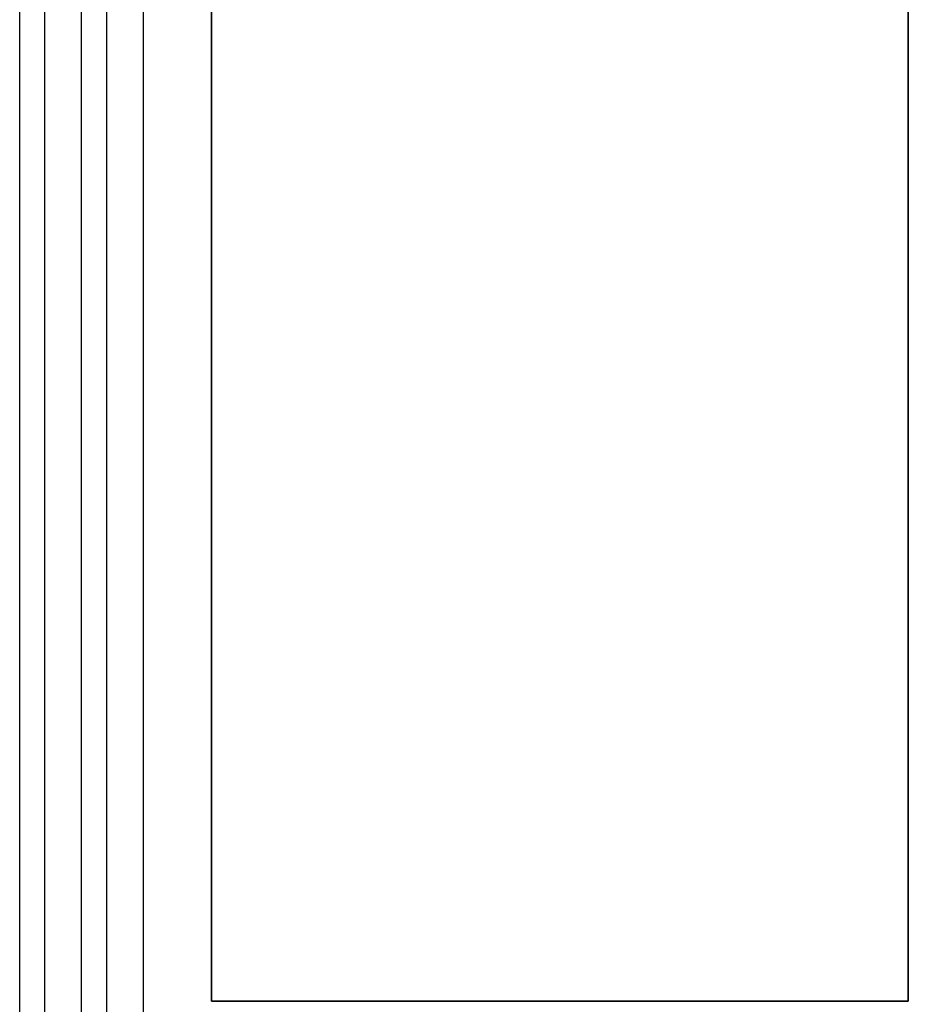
# Model space of a CAD drawing. Header units: millimetres. Extents: x 0 to 81, y 0 to 109.
# Tile 9 of 29: x 25 to 39, y 22 to 38. Entities that reach past the tile are written whole.
import ezdxf

# ---------------------------------------------------------------- set-up
doc = ezdxf.new("R2010")
doc.units = ezdxf.units.MM
for name, color, linetype in [('COPPER_KEEP_ref', 8, 'Continuous'), ('COPPER_REMOVE', 3, 'Continuous'), ('INSIDE_CUTS', 1, 'Continuous')]:
    doc.layers.add(name, color=color, linetype=linetype)

msp = doc.modelspace()

# ---------------------------------------------------------------- linework, layer by layer
at = {"layer": 'COPPER_KEEP_ref'}
for points in [[(24.9, 19.525), (24.9, 55.271)], [(25.3, 55.273), (25.3, 19.523)], [(25.9, 19.823), (25.9, 54.973)], [(26.3, 53.223), (26.3, 20.523)], [(26.9, 20.823), (26.9, 52.923)]]:
    msp.add_lwpolyline(points, dxfattribs=at)
at = {"layer": 'COPPER_REMOVE'}
for points in [[(24.9, 19.525), (24.9, 55.271)], [(25.3, 55.273), (25.3, 19.523)], [(25.9, 19.823), (25.9, 54.973)], [(26.3, 53.223), (26.3, 20.523)], [(26.9, 20.823), (26.9, 52.923)]]:
    msp.add_lwpolyline(points, dxfattribs=at)
msp.add_lwpolyline([(39.25, 52.023), (28, 52.023), (28, 22.023), (39.25, 22.023), (39.25, 52.023)], close=True, dxfattribs=at)
at = {"layer": 'INSIDE_CUTS'}
msp.add_lwpolyline([(28, 22.023), (28, 52.023), (39.25, 52.023), (39.25, 22.023), (28, 22.023)], close=True, dxfattribs=at)

doc.saveas('drawing.dxf')
